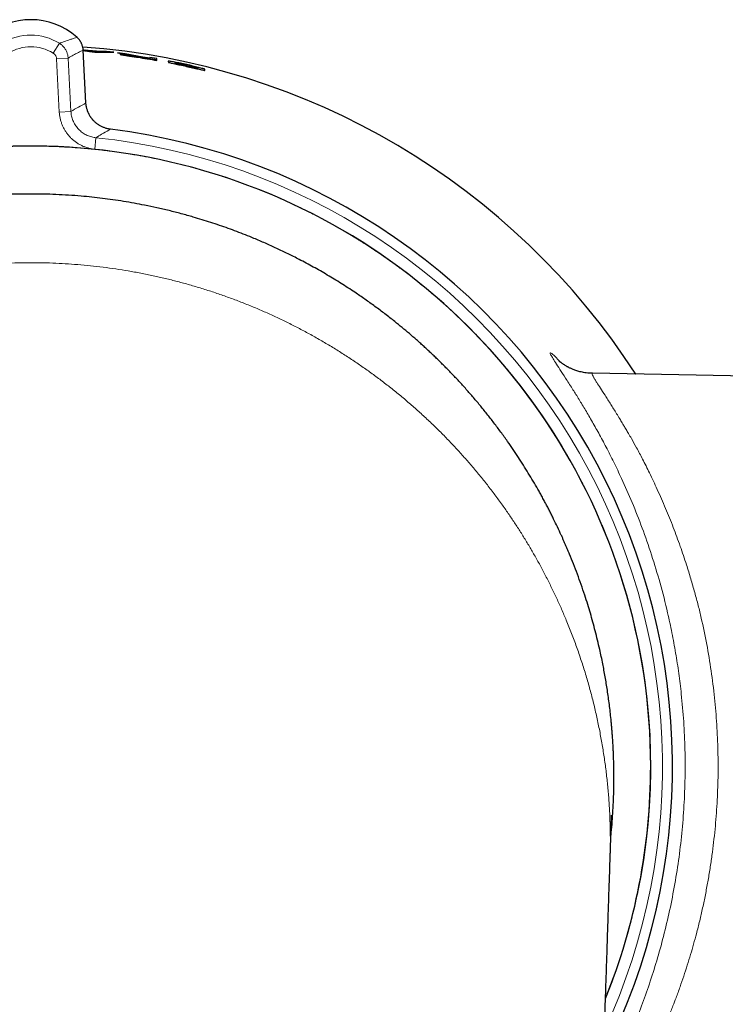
# Model space of a CAD drawing. Header units: millimetres. Extents: x 8 to 834, y 12 to 760.
# Tile 15 of 65: x 433 to 463, y 371 to 413. Entities that reach past the tile are written whole.
import ezdxf

# ---------------------------------------------------------------- set-up
doc = ezdxf.new("R2010")
doc.units = ezdxf.units.MM

msp = doc.modelspace()

# ---------------------------------------------------------------- linework, layer by layer
at = {"color": 252, "linetype": 'Continuous', "lineweight": 0}
for p, q in [((434.981, 412.331), (434.981, 412.331)), ((433.962, 411.645), (434.226, 412.07)), ((434.103, 411.407), (434.602, 411.433)), ((434.223, 409.116), (434.103, 411.407)), ((434.602, 411.433), (434.722, 409.142)), ((435.367, 409.505), (435.248, 411.775)), ((435.248, 411.775), (435.249, 411.775)), ((435.367, 409.505), (435.367, 409.505)), ((434.223, 409.116), (434.722, 409.142)), ((435.797, 408.012), (435.745, 407.514)), ((436.417, 408.378), (436.417, 408.378))]:
    msp.add_line(p, q, dxfattribs=at)
at = {"color": 7, "linetype": 'Continuous', "lineweight": 30}
for p, q in [((435.295, 411.781), (435.247, 411.788)), ((435.367, 409.505), (435.249, 411.775)), ((435.25, 411.756), (435.523, 411.71)), ((435.291, 411.731), (435.295, 411.781)), ((436.011, 411.719), (435.295, 411.781)), ((435.351, 411.719), (435.355, 411.769)), ((435.638, 411.718), (435.355, 411.769)), ((435.355, 411.769), (435.921, 411.721)), ((435.523, 411.71), (435.753, 411.69)), ((435.921, 411.721), (435.638, 411.718)), ((435.753, 411.69), (436.56, 411.682)), ((435.916, 411.671), (435.921, 411.721)), ((436.007, 411.669), (436.011, 411.719)), ((436.252, 411.717), (436.011, 411.719)), ((436.247, 411.667), (436.252, 411.717)), ((436.56, 411.682), (436.252, 411.717)), ((437.061, 411.62), (436.72, 411.663)), ((436.72, 411.663), (437.482, 411.528)), ((437.818, 411.477), (437.061, 411.62)), ((438.118, 411.428), (437.818, 411.477)), ((438.419, 411.409), (438.118, 411.461)), ((438.118, 411.461), (438.118, 411.428)), ((438.118, 411.421), (438.118, 411.392)), ((438.41, 411.36), (438.143, 411.406)), ((438.419, 411.333), (438.419, 411.409)), ((439.208, 411.242), (439.198, 411.193)), ((440.176, 410.968), (440.18, 410.984)), ((464.505, 397.757), (457.142, 397.886)), ((457.901, 376.926), (457.902, 376.956))]:
    msp.add_line(p, q, dxfattribs=at)
for centre, radius, start, end in [((433, 410.102), 2.982, 48.3707, 131.6293), ((433, 381.002), 30.988, 32.9416, 85.8736), ((433, 381.002), 27.588, 333.2092, 82.8854), ((433, 381.002), 26.65, 0, 202.0053), ((433, 381.002), 26.65, 337.9943, 0)]:
    msp.add_arc(centre, radius, start, end, dxfattribs=at)
at = {"color": 252, "linetype": 'Continuous', "lineweight": 0}
for centre, radius, start, end in [((433, 410.102), 2.982, 48.3707, 131.6293), ((433, 410.102), 2.318, 58.0703, 121.9297), ((433, 410.102), 1.819, 58.0703, 121.9297), ((433, 381.002), 30.988, 32.9418, 85.8736), ((433, 381.002), 27.154, 335.2617, 84.0886), ((433, 381.002), 27.588, 333.2071, 82.8854), ((433, 381.002), 26.654, 337.9701, 84.0886)]:
    msp.add_arc(centre, radius, start, end, dxfattribs=at)
msp.add_ellipse((460.94, 382.466), major_axis=(44.516, 2.333), ratio=0.756025, start_param=2.142593, end_param=2.160396, dxfattribs=at)
for points, knots in [([(434.226, 412.07), (434.275, 412.087), (434.407, 412.134), (434.582, 412.194), (434.785, 412.264), (434.906, 412.305), (434.981, 412.331)], [0, 0, 0, 0, 0.183944, 0.501188, 0.689362, 1, 1, 1, 1]), ([(435.248, 411.775), (435.247, 411.791), (435.244, 411.828), (435.235, 411.888), (435.22, 411.953), (435.198, 412.017), (435.17, 412.083), (435.134, 412.148), (435.09, 412.213), (435.04, 412.275), (435.001, 412.312), (434.981, 412.331)], [0, 0, 0, 0, 0.0739698, 0.1789627, 0.2839556, 0.3919954, 0.5000353, 0.6219815, 0.7450818, 0.8718912, 1, 1, 1, 1]), ([(434.226, 412.07), (434.242, 412.059), (434.274, 412.039), (434.318, 412.003), (434.361, 411.965), (434.403, 411.921), (434.443, 411.872), (434.481, 411.816), (434.515, 411.757), (434.543, 411.696), (434.566, 411.633), (434.584, 411.568), (434.596, 411.501), (434.6, 411.456), (434.602, 411.433)], [0, 0, 0, 0, 0.073734, 0.147467, 0.222734, 0.298001, 0.384499, 0.470996, 0.560005, 0.649013, 0.735505, 0.821997, 0.910998, 1, 1, 1, 1]), ([(434.103, 411.407), (434.101, 411.423), (434.098, 411.457), (434.082, 411.505), (434.059, 411.55), (434.03, 411.589), (433.998, 411.621), (433.974, 411.637), (433.962, 411.645)], [0, 0, 0, 0, 0.172976, 0.350968, 0.523945, 0.701939, 0.849437, 1, 1, 1, 1]), ([(435.248, 411.775), (435.181, 411.742), (435.073, 411.69), (434.897, 411.599), (434.749, 411.518), (434.641, 411.456), (434.602, 411.433)], [0, 0, 0, 0, 0.31065, 0.498827, 0.816067, 1, 1, 1, 1]), ([(436.417, 408.378), (436.384, 408.383), (436.318, 408.393), (436.221, 408.418), (436.124, 408.451), (436.031, 408.492), (435.943, 408.541), (435.859, 408.597), (435.779, 408.66), (435.705, 408.73), (435.638, 408.805), (435.577, 408.885), (435.523, 408.971), (435.476, 409.062), (435.437, 409.155), (435.407, 409.251), (435.384, 409.35), (435.372, 409.435), (435.368, 409.487), (435.367, 409.505)], [0, 0, 0, 0, 0.0594623, 0.1193369, 0.1805128, 0.2421388, 0.3015864, 0.3614473, 0.4226125, 0.4842286, 0.5436385, 0.6034617, 0.6645889, 0.7261668, 0.7855565, 0.8453591, 0.906464, 0.9680186, 1, 1, 1, 1]), ([(435.745, 407.514), (435.708, 407.519), (435.623, 407.529), (435.493, 407.558), (435.356, 407.6), (435.223, 407.653), (435.094, 407.717), (434.972, 407.792), (434.857, 407.877), (434.748, 407.971), (434.649, 408.074), (434.558, 408.185), (434.477, 408.303), (434.406, 408.428), (434.346, 408.558), (434.297, 408.693), (434.26, 408.832), (434.234, 408.973), (434.226, 409.068), (434.223, 409.116)], [0, 0, 0, 0, 0.046762, 0.106242, 0.165935, 0.225627, 0.285106, 0.34457, 0.404245, 0.46392, 0.523383, 0.582854, 0.642538, 0.702222, 0.761693, 0.821163, 0.880846, 0.940529, 1, 1, 1, 1]), ([(434.722, 409.142), (434.724, 409.109), (434.729, 409.042), (434.748, 408.943), (434.774, 408.845), (434.808, 408.749), (434.85, 408.658), (434.9, 408.57), (434.957, 408.486), (435.022, 408.407), (435.092, 408.335), (435.167, 408.268), (435.249, 408.208), (435.336, 408.155), (435.426, 408.11), (435.52, 408.072), (435.617, 408.043), (435.71, 408.022), (435.77, 408.015), (435.797, 408.012)], [0, 0, 0, 0, 0.058515, 0.117438, 0.177642, 0.23829, 0.296802, 0.35572, 0.415922, 0.476568, 0.535078, 0.593995, 0.654194, 0.714836, 0.773377, 0.832325, 0.892554, 0.953224, 1, 1, 1, 1]), ([(436.417, 408.378), (436.396, 408.366), (436.271, 408.293), (436.064, 408.172), (435.878, 408.061), (435.797, 408.012)], [0, 0, 0, 0, 0.099308, 0.604208, 1, 1, 1, 1]), ([(457.707, 371.014), (457.716, 371.038), (457.794, 371.226), (457.925, 371.566), (458.098, 372.036), (458.256, 372.493), (458.407, 372.954), (458.562, 373.458), (458.718, 374.007), (458.872, 374.602), (459.013, 375.2), (459.14, 375.801), (459.253, 376.405), (459.349, 376.994), (459.429, 377.567), (459.496, 378.125), (459.551, 378.683), (459.594, 379.243), (459.625, 379.804), (459.643, 380.339), (459.651, 380.849), (459.649, 381.333), (459.639, 381.817), (459.618, 382.344), (459.583, 382.914), (459.532, 383.526), (459.467, 384.137), (459.388, 384.747), (459.294, 385.354), (459.19, 385.941), (459.076, 386.509), (458.955, 387.057), (458.821, 387.602), (458.677, 388.145), (458.521, 388.684), (458.361, 389.195), (458.199, 389.679), (458.037, 390.135), (457.867, 390.589), (457.673, 391.079), (457.452, 391.606), (457.201, 392.166), (456.937, 392.721), (456.661, 393.27), (456.372, 393.812), (456.079, 394.332), (455.784, 394.83), (455.487, 395.307), (455.181, 395.777), (454.865, 396.241), (454.539, 396.698), (454.219, 397.128), (453.907, 397.531), (453.603, 397.908), (453.292, 398.279), (452.947, 398.678), (452.564, 399.101), (452.141, 399.548), (451.709, 399.984), (451.266, 400.41), (450.814, 400.826), (450.365, 401.22), (449.922, 401.592), (449.485, 401.944), (449.04, 402.286), (448.588, 402.62), (448.129, 402.943), (447.685, 403.243), (447.257, 403.519), (446.845, 403.775), (446.429, 404.022), (445.971, 404.284), (445.47, 404.557), (444.924, 404.838), (444.371, 405.107), (443.812, 405.362), (443.248, 405.605), (442.694, 405.828), (442.153, 406.033), (441.624, 406.22), (441.09, 406.396), (440.554, 406.561), (440.014, 406.714), (439.496, 406.85), (439, 406.969), (438.527, 407.074), (438.052, 407.17), (437.534, 407.265), (436.97, 407.357), (436.361, 407.441), (435.751, 407.512), (435.139, 407.568), (434.526, 407.61), (433.93, 407.638), (433.351, 407.651), (432.79, 407.653), (432.229, 407.642), (431.668, 407.62), (431.107, 407.586), (430.574, 407.543), (430.066, 407.491), (429.586, 407.433), (429.106, 407.367), (428.585, 407.285), (428.023, 407.185), (427.42, 407.063), (426.821, 406.928), (426.225, 406.778), (425.633, 406.615), (425.061, 406.444), (424.511, 406.265), (423.98, 406.081), (423.454, 405.885), (422.932, 405.679), (422.415, 405.461), (421.925, 405.243), (421.464, 405.027), (421.029, 404.813), (420.598, 404.592), (420.134, 404.342), (419.636, 404.062), (419.109, 403.747), (418.588, 403.421), (418.075, 403.083), (417.57, 402.733), (417.087, 402.382), (416.627, 402.031), (416.188, 401.682), (415.756, 401.323), (415.331, 400.955), (414.915, 400.579), (414.526, 400.211), (414.162, 399.854), (413.822, 399.509), (413.489, 399.157), (413.133, 398.768), (412.757, 398.338), (412.363, 397.867), (411.979, 397.387), (411.607, 396.898), (411.246, 396.4), (410.907, 395.91), (410.589, 395.426), (410.29, 394.951), (410.001, 394.469), (409.723, 393.982), (409.455, 393.489), (409.209, 393.013), (408.983, 392.556), (408.777, 392.117), (408.579, 391.675), (408.373, 391.19), (408.16, 390.66), (407.944, 390.085), (407.741, 389.505), (407.551, 388.921), (407.376, 388.332), (407.218, 387.756), (407.078, 387.195), (406.953, 386.648), (406.84, 386.098), (406.738, 385.545), (406.649, 384.991), (406.574, 384.461), (406.513, 383.955), (406.464, 383.473), (406.423, 382.99), (406.389, 382.464), (406.363, 381.894), (406.349, 381.279), (406.35, 380.665), (406.365, 380.051), (406.394, 379.437), (406.436, 378.842), (406.489, 378.265), (406.553, 377.708), (406.628, 377.151), (406.715, 376.597), (406.814, 376.044), (406.919, 375.519), (407.029, 375.021), (407.142, 374.55), (407.263, 374.081), (407.405, 373.573), (407.569, 373.026), (407.76, 372.442), (407.964, 371.863), (408.142, 371.388), (408.256, 371.108), (408.293, 371.017)], [0, 0, 0, 0, 0.000739, 0.005853, 0.0105, 0.015147, 0.019795, 0.024442, 0.030336, 0.036232, 0.04213, 0.048029, 0.053925, 0.059819, 0.065204, 0.070591, 0.075979, 0.081368, 0.086755, 0.09214, 0.096787, 0.101435, 0.106083, 0.11073, 0.116623, 0.12252, 0.128418, 0.134316, 0.140213, 0.146106, 0.151491, 0.156879, 0.162267, 0.167656, 0.173043, 0.178428, 0.183075, 0.187723, 0.19237, 0.197017, 0.202911, 0.208807, 0.214705, 0.220604, 0.2265, 0.232394, 0.237779, 0.243166, 0.248555, 0.253943, 0.259331, 0.264715, 0.269362, 0.27401, 0.278658, 0.283305, 0.289198, 0.295095, 0.300993, 0.306891, 0.312788, 0.318681, 0.324066, 0.329454, 0.334842, 0.340231, 0.345618, 0.351003, 0.35565, 0.360298, 0.364945, 0.369592, 0.375486, 0.381382, 0.387281, 0.393179, 0.399075, 0.404969, 0.410354, 0.415741, 0.42113, 0.426518, 0.431906, 0.437291, 0.441938, 0.446585, 0.451233, 0.45588, 0.461773, 0.46767, 0.473568, 0.479466, 0.485363, 0.491257, 0.496641, 0.502029, 0.507417, 0.512806, 0.518193, 0.523578, 0.528225, 0.532873, 0.537521, 0.542167, 0.548061, 0.553958, 0.559856, 0.565754, 0.571651, 0.577544, 0.582929, 0.588316, 0.593705, 0.599093, 0.604481, 0.609866, 0.614513, 0.61916, 0.623808, 0.628455, 0.634349, 0.640245, 0.646143, 0.652042, 0.657938, 0.663832, 0.669217, 0.674604, 0.679993, 0.685381, 0.690768, 0.696153, 0.7008, 0.705448, 0.710096, 0.714743, 0.720636, 0.726533, 0.732431, 0.738329, 0.744226, 0.750119, 0.755504, 0.760892, 0.76628, 0.771669, 0.777056, 0.782441, 0.787088, 0.791736, 0.796383, 0.80103, 0.806924, 0.81282, 0.818719, 0.824617, 0.830513, 0.836407, 0.841792, 0.847179, 0.852568, 0.857956, 0.863344, 0.868728, 0.873375, 0.878023, 0.882671, 0.887318, 0.893211, 0.899108, 0.905006, 0.910904, 0.916801, 0.922694, 0.928079, 0.933467, 0.938855, 0.944244, 0.949631, 0.955016, 0.959663, 0.964311, 0.968958, 0.973605, 0.979499, 0.985395, 0.991294, 0.997192, 1, 1, 1, 1]), ([(433, 402.639), (432.817, 402.638), (432.452, 402.636), (431.904, 402.617), (431.357, 402.587), (430.81, 402.545), (430.268, 402.491), (429.73, 402.426), (429.197, 402.35), (428.666, 402.262), (428.134, 402.162), (427.6, 402.05), (427.067, 401.925), (426.536, 401.789), (426.008, 401.641), (425.487, 401.483), (424.972, 401.314), (424.464, 401.136), (423.961, 400.946), (423.458, 400.744), (422.957, 400.531), (422.458, 400.304), (421.964, 400.067), (421.475, 399.82), (420.995, 399.563), (420.523, 399.297), (420.06, 399.023), (419.603, 398.739), (419.15, 398.443), (418.7, 398.136), (418.255, 397.816), (417.817, 397.488), (417.386, 397.149), (416.965, 396.804), (416.555, 396.451), (416.154, 396.092), (415.761, 395.725), (415.383, 395.355), (415.019, 394.983), (414.669, 394.611), (414.326, 394.232), (413.992, 393.845), (413.665, 393.452), (413.353, 393.06), (413.054, 392.67), (412.769, 392.282), (412.491, 391.888), (412.221, 391.489), (411.949, 391.069), (411.675, 390.628), (411.402, 390.164), (411.138, 389.696), (410.885, 389.221), (410.643, 388.742), (410.41, 388.257), (410.188, 387.767), (409.967, 387.249), (409.749, 386.703), (409.535, 386.128), (409.336, 385.549), (409.151, 384.964), (408.981, 384.379), (408.827, 383.793), (408.688, 383.207), (408.563, 382.618), (408.451, 382.022), (408.354, 381.42), (408.271, 380.811), (408.202, 380.201), (408.149, 379.589), (408.112, 378.975), (408.089, 378.361), (408.082, 377.748), (408.085, 377.279), (408.096, 377.016), (408.098, 376.956)], [0, 0, 0, 0, 0.011839, 0.023682, 0.035533, 0.047396, 0.059275, 0.07096, 0.082669, 0.094403, 0.106167, 0.118179, 0.130229, 0.14232, 0.154455, 0.166638, 0.178652, 0.190718, 0.202838, 0.215014, 0.227473, 0.239995, 0.252582, 0.265238, 0.277962, 0.290528, 0.303164, 0.315871, 0.328651, 0.341738, 0.354903, 0.368145, 0.381465, 0.394863, 0.408099, 0.42141, 0.434797, 0.44826, 0.461124, 0.474056, 0.487055, 0.50012, 0.513251, 0.526447, 0.538947, 0.551503, 0.564114, 0.57678, 0.589498, 0.603755, 0.618074, 0.632455, 0.646894, 0.661392, 0.675944, 0.69055, 0.705208, 0.721982, 0.738817, 0.755708, 0.772653, 0.789646, 0.806381, 0.823155, 0.839966, 0.85681, 0.874027, 0.891269, 0.908533, 0.925815, 0.943109, 0.960412, 0.977719, 0.994988, 1, 1, 1, 1]), ([(457.902, 376.956), (457.904, 377.015), (457.915, 377.279), (457.918, 377.747), (457.911, 378.36), (457.889, 378.973), (457.851, 379.585), (457.798, 380.195), (457.731, 380.801), (457.649, 381.401), (457.553, 381.996), (457.444, 382.588), (457.318, 383.181), (457.178, 383.775), (457.022, 384.369), (456.851, 384.959), (456.665, 385.545), (456.466, 386.126), (456.252, 386.702), (456.036, 387.241), (455.822, 387.742), (455.612, 388.208), (455.393, 388.67), (455.164, 389.126), (454.925, 389.578), (454.682, 390.017), (454.436, 390.442), (454.186, 390.854), (453.928, 391.261), (453.662, 391.663), (453.379, 392.075), (453.075, 392.496), (452.752, 392.926), (452.419, 393.349), (452.077, 393.764), (451.727, 394.172), (451.367, 394.572), (451, 394.964), (450.621, 395.351), (450.232, 395.731), (449.832, 396.105), (449.423, 396.471), (449.007, 396.827), (448.586, 397.172), (448.16, 397.506), (447.729, 397.828), (447.292, 398.141), (446.845, 398.447), (446.389, 398.744), (445.923, 399.033), (445.451, 399.312), (444.974, 399.58), (444.493, 399.836), (444.01, 400.08), (443.524, 400.313), (443.034, 400.534), (442.536, 400.747), (442.03, 400.95), (441.517, 401.142), (441, 401.324), (440.479, 401.494), (439.958, 401.651), (439.436, 401.797), (438.914, 401.93), (438.39, 402.052), (437.86, 402.163), (437.324, 402.264), (436.784, 402.353), (436.241, 402.43), (435.697, 402.495), (435.154, 402.548), (434.614, 402.589), (434.076, 402.618), (433.538, 402.636), (433.179, 402.638), (433, 402.639)], [0, 0, 0, 0, 0.004975, 0.022282, 0.039552, 0.056817, 0.074073, 0.091317, 0.108544, 0.125442, 0.142316, 0.159161, 0.175974, 0.193092, 0.210169, 0.2272, 0.244182, 0.261111, 0.277982, 0.294793, 0.308723, 0.322607, 0.336443, 0.350229, 0.363964, 0.377645, 0.390495, 0.403294, 0.416043, 0.428738, 0.44138, 0.455425, 0.469401, 0.483306, 0.497139, 0.510901, 0.524588, 0.538202, 0.55174, 0.565447, 0.579076, 0.592626, 0.606097, 0.61949, 0.632567, 0.645569, 0.658497, 0.67135, 0.684361, 0.697297, 0.71016, 0.72295, 0.735669, 0.748094, 0.760454, 0.772751, 0.784986, 0.797383, 0.809722, 0.822005, 0.834234, 0.846414, 0.858329, 0.870203, 0.882036, 0.893833, 0.905811, 0.917758, 0.929678, 0.941575, 0.953452, 0.965102, 0.976741, 0.988372, 1, 1, 1, 1]), ([(458.396, 393.365), (458.285, 393.601), (458.065, 394.069), (457.735, 394.715), (457.414, 395.314), (457.104, 395.864), (456.809, 396.367), (456.53, 396.825), (456.251, 397.271), (455.981, 397.691), (455.739, 398.062), (455.549, 398.355), (455.415, 398.572), (455.338, 398.712), (455.321, 398.778), (455.364, 398.768), (455.472, 398.676), (455.61, 398.539), (455.722, 398.414), (455.762, 398.37)], [0, 0, 0, 0, 0.056342, 0.111876, 0.166743, 0.221087, 0.275059, 0.32881, 0.382496, 0.449335, 0.514782, 0.579199, 0.642967, 0.706481, 0.770142, 0.834021, 0.898748, 0.964749, 1, 1, 1, 1]), ([(457.142, 397.878), (457.136, 397.88), (457.12, 397.886), (457.127, 397.856), (457.148, 397.805), (457.19, 397.725), (457.25, 397.622), (457.343, 397.472), (457.483, 397.255), (457.686, 396.943), (457.885, 396.631), (458.057, 396.356), (458.184, 396.149), (458.306, 395.948), (458.411, 395.773), (458.502, 395.624), (458.594, 395.469), (458.702, 395.287), (458.853, 395.026), (459.054, 394.665), (459.313, 394.174), (459.61, 393.585), (459.821, 393.134), (459.932, 392.897)], [0, 0, 0, 0, 0.029128, 0.07654, 0.124204, 0.172161, 0.220453, 0.267855, 0.340341, 0.417357, 0.498994, 0.534683, 0.571206, 0.608567, 0.634926, 0.654829, 0.678092, 0.704716, 0.734699, 0.788599, 0.850787, 0.921256, 1, 1, 1, 1]), ([(457.573, 366.991), (457.592, 367.024), (457.763, 367.334), (458.07, 367.946), (458.48, 368.809), (458.853, 369.666), (459.212, 370.566), (459.554, 371.512), (459.875, 372.504), (460.172, 373.552), (460.438, 374.647), (460.668, 375.784), (460.854, 376.939), (460.995, 378.112), (461.088, 379.301), (461.134, 380.503), (461.13, 381.711), (461.075, 382.915), (460.981, 384.008), (460.861, 384.991), (460.726, 385.868), (460.566, 386.736), (460.349, 387.744), (460.061, 388.872), (459.691, 390.092), (459.286, 391.249), (458.852, 392.351), (458.549, 393.025), (458.396, 393.365)], [0, 0, 0, 0, 0.005893, 0.054731, 0.094514, 0.133874, 0.172942, 0.211853, 0.250744, 0.289751, 0.330146, 0.369938, 0.409297, 0.448401, 0.487431, 0.526567, 0.565967, 0.605203, 0.644463, 0.67404, 0.703814, 0.733863, 0.764259, 0.811027, 0.857741, 0.904647, 0.951988, 1, 1, 1, 1]), ([(459.932, 392.897), (460.053, 392.627), (460.287, 392.103), (460.616, 391.28), (460.915, 390.47), (461.133, 389.825), (461.282, 389.354), (461.373, 389.054), (461.46, 388.759), (461.542, 388.47), (461.62, 388.186), (461.692, 387.908), (461.76, 387.636), (461.89, 387.086), (462.065, 386.247), (462.255, 385.101), (462.399, 383.949), (462.496, 382.798), (462.547, 381.654), (462.552, 380.524), (462.509, 379.401), (462.422, 378.28), (462.312, 377.345), (462.202, 376.596), (462.107, 376.031), (462.002, 375.468), (461.885, 374.906), (461.756, 374.348), (461.626, 373.829), (461.494, 373.346), (461.363, 372.894), (461.222, 372.435), (461.071, 371.972), (460.909, 371.505), (460.754, 371.08), (460.591, 370.654), (460.412, 370.207), (460.19, 369.682), (459.933, 369.104), (459.684, 368.579), (459.463, 368.134), (459.286, 367.788), (459.124, 367.483), (458.978, 367.215), (458.848, 366.982), (458.733, 366.781), (458.615, 366.576), (458.486, 366.356), (458.345, 366.119), (458.208, 365.893), (458.08, 365.687), (457.963, 365.499), (457.854, 365.328), (457.701, 365.089), (457.577, 364.894), (457.508, 364.786), (457.5, 364.772)], [0, 0, 0, 0, 0.03263, 0.063412, 0.09235, 0.11945, 0.129597, 0.139461, 0.149044, 0.158345, 0.167366, 0.176107, 0.184569, 0.192752, 0.226941, 0.260491, 0.293445, 0.325852, 0.357762, 0.389228, 0.4201, 0.451603, 0.483785, 0.500148, 0.516698, 0.533439, 0.550377, 0.567517, 0.584864, 0.599045, 0.613716, 0.62888, 0.644538, 0.660692, 0.677343, 0.689776, 0.70706, 0.727279, 0.750433, 0.776525, 0.793698, 0.80957, 0.824141, 0.83741, 0.849377, 0.860042, 0.869404, 0.882933, 0.897528, 0.911644, 0.925281, 0.93844, 0.951124, 0.963334, 0.995434, 1, 1, 1, 1])]:
    msp.add_open_spline(points, degree=3, knots=knots, dxfattribs=at)
at = {"color": 7, "linetype": 'Continuous', "lineweight": 30}
for points, knots in [([(435.248, 411.775), (435.247, 411.79), (435.245, 411.824), (435.238, 411.874), (435.227, 411.926), (435.212, 411.978), (435.194, 412.028), (435.173, 412.077), (435.148, 412.124), (435.121, 412.169), (435.091, 412.212), (435.058, 412.254), (435.022, 412.293), (434.996, 412.318), (434.982, 412.33), (434.981, 412.331)], [0, 0, 0, 0, 0.073129, 0.157213, 0.241404, 0.325669, 0.409978, 0.494203, 0.577515, 0.660724, 0.744108, 0.827677, 0.91143, 0.995356, 1, 1, 1, 1]), ([(437.482, 411.528), (437.449, 411.533), (437.381, 411.542), (437.288, 411.554), (437.201, 411.565), (437.098, 411.577), (436.985, 411.588), (436.891, 411.596), (436.842, 411.597), (436.834, 411.594), (436.853, 411.587), (436.89, 411.579), (436.941, 411.57), (437.035, 411.554), (437.17, 411.533), (437.291, 411.515), (437.388, 411.5), (437.487, 411.485), (437.693, 411.454), (438.006, 411.405), (438.281, 411.357), (438.419, 411.333)], [0, 0, 0, 0, 0.031063, 0.062737, 0.093192, 0.125533, 0.188248, 0.250581, 0.313177, 0.3759, 0.441671, 0.472068, 0.501229, 0.563499, 0.626453, 0.657728, 0.688957, 0.720404, 0.751468, 0.875717, 1, 1, 1, 1]), ([(437.139, 411.555), (437.139, 411.556), (437.141, 411.557), (437.158, 411.557), (437.202, 411.554), (437.283, 411.546), (437.363, 411.536), (437.431, 411.528), (437.498, 411.519), (437.561, 411.51), (437.613, 411.502), (437.665, 411.494), (437.718, 411.486), (437.753, 411.481), (437.771, 411.478), (437.773, 411.478), (437.78, 411.476), (437.81, 411.472), (437.873, 411.462), (437.982, 411.444), (438.068, 411.43), (438.118, 411.421)], [0, 0, 0, 0, 0.063343, 0.123774, 0.247838, 0.371748, 0.433995, 0.495953, 0.558752, 0.596878, 0.634363, 0.672188, 0.710012, 0.747836, 0.747986, 0.749157, 0.752403, 0.764671, 0.81231, 0.890753, 1, 1, 1, 1]), ([(438.118, 411.392), (438.006, 411.41), (437.839, 411.438), (437.642, 411.468), (437.529, 411.486), (437.422, 411.502), (437.307, 411.521), (437.205, 411.538), (437.147, 411.55), (437.142, 411.553), (437.139, 411.555)], [0, 0, 0, 0, 0.2468481, 0.3702506, 0.4328945, 0.4957203, 0.6215662, 0.7477391, 0.8737534, 1, 1, 1, 1]), ([(438.907, 411.303), (438.91, 411.304), (438.915, 411.305), (438.961, 411.299), (439.036, 411.287), (439.166, 411.264), (439.364, 411.225), (439.63, 411.17), (439.9, 411.109), (440.151, 411.047), (440.332, 411), (440.427, 410.973), (440.464, 410.962), (440.477, 410.955), (440.477, 410.947), (440.483, 410.931), (440.481, 410.917), (440.481, 410.909), (440.481, 410.906), (440.481, 410.906), (440.48, 410.906), (440.48, 410.906), (440.479, 410.905), (440.467, 410.906), (440.42, 410.915), (440.344, 410.931), (440.215, 410.96), (440.017, 411.004), (439.753, 411.064), (439.485, 411.123), (439.234, 411.178), (439.058, 411.217), (438.964, 411.239), (438.928, 411.248), (438.916, 411.253), (438.916, 411.257), (438.902, 411.277), (438.905, 411.292), (438.907, 411.303)], [0, 0, 0, 0, 0.015782, 0.030954, 0.046383, 0.062898, 0.093799, 0.125601, 0.157171, 0.188178, 0.221503, 0.236328, 0.250809, 0.254401, 0.285922, 0.376467, 0.469926, 0.493693, 0.499836, 0.501472, 0.501932, 0.502072, 0.502152, 0.517927, 0.532996, 0.548197, 0.564348, 0.594468, 0.626327, 0.658191, 0.688204, 0.720611, 0.735417, 0.750153, 0.752224, 0.769244, 0.817237, 1, 1, 1, 1]), ([(439.208, 411.242), (439.208, 411.229), (439.208, 411.216), (439.208, 411.201), (439.208, 411.199), (439.211, 411.196), (439.222, 411.191), (439.263, 411.181), (439.331, 411.165), (439.416, 411.146), (439.539, 411.118), (439.678, 411.087), (439.82, 411.056), (439.929, 411.032), (440.027, 411.01), (440.103, 410.994), (440.147, 410.985), (440.166, 410.982), (440.172, 410.981), (440.175, 410.981), (440.176, 410.98), (440.177, 410.981), (440.177, 410.981), (440.178, 410.983), (440.179, 410.986), (440.179, 410.99), (440.18, 410.996), (440.18, 411.003), (440.18, 411.01), (440.181, 411.017), (440.18, 411.023), (440.176, 411.027), (440.171, 411.03), (440.165, 411.032), (440.162, 411.033), (440.149, 411.037), (440.114, 411.047), (440.043, 411.065), (439.948, 411.089), (439.81, 411.122), (439.661, 411.156), (439.539, 411.182), (439.474, 411.195), (439.407, 411.208), (439.331, 411.223), (439.259, 411.236), (439.215, 411.243), (439.211, 411.242), (439.208, 411.242)], [0, 0, 0, 0, 0.243537, 0.258782, 0.276713, 0.293894, 0.304365, 0.31938, 0.335086, 0.351066, 0.36604, 0.396432, 0.413161, 0.431758, 0.448407, 0.463319, 0.477502, 0.485577, 0.489226, 0.490857, 0.49215, 0.492636, 0.496948, 0.509361, 0.52939, 0.557035, 0.592296, 0.635172, 0.685665, 0.743774, 0.767948, 0.786469, 0.799359, 0.802417, 0.804863, 0.806711, 0.821134, 0.836089, 0.852527, 0.871174, 0.903968, 0.919549, 0.927421, 0.935452, 0.953033, 0.968813, 0.984016, 1, 1, 1, 1]), ([(436.417, 408.378), (436.412, 408.379), (436.385, 408.382), (436.336, 408.39), (436.273, 408.404), (436.21, 408.422), (436.149, 408.443), (436.089, 408.467), (436.03, 408.494), (435.973, 408.525), (435.917, 408.559), (435.863, 408.596), (435.811, 408.635), (435.761, 408.678), (435.714, 408.722), (435.67, 408.769), (435.628, 408.819), (435.589, 408.87), (435.553, 408.924), (435.519, 408.98), (435.489, 409.038), (435.462, 409.097), (435.438, 409.158), (435.417, 409.219), (435.4, 409.282), (435.386, 409.345), (435.376, 409.409), (435.37, 409.463), (435.368, 409.495), (435.368, 409.505)], [0, 0, 0, 0, 0.009747, 0.048808, 0.087864, 0.126536, 0.16492, 0.203553, 0.242442, 0.281515, 0.320694, 0.359898, 0.399028, 0.438005, 0.476768, 0.515311, 0.553826, 0.592493, 0.631333, 0.670298, 0.709331, 0.748374, 0.787342, 0.826177, 0.864821, 0.903397, 0.942323, 0.981514, 1, 1, 1, 1]), ([(433, 405.592), (432.847, 405.592), (432.542, 405.59), (432.084, 405.577), (431.625, 405.556), (431.167, 405.527), (430.71, 405.489), (430.225, 405.44), (429.714, 405.378), (429.178, 405.301), (428.642, 405.213), (428.137, 405.118), (427.663, 405.019), (427.218, 404.918), (426.774, 404.808), (426.332, 404.69), (425.891, 404.564), (425.425, 404.422), (424.935, 404.261), (424.422, 404.081), (423.912, 403.889), (423.455, 403.705), (423.049, 403.533), (422.693, 403.376), (422.339, 403.213), (421.987, 403.044), (421.636, 402.869), (421.287, 402.688), (420.897, 402.478), (420.466, 402.235), (419.996, 401.957), (419.531, 401.668), (419.131, 401.407), (418.794, 401.179), (418.517, 400.985), (418.242, 400.788), (417.969, 400.586), (417.697, 400.379), (417.427, 400.168), (417.159, 399.953), (416.87, 399.714), (416.561, 399.45), (416.234, 399.161), (415.909, 398.864), (415.589, 398.56), (415.329, 398.305), (415.128, 398.101), (414.982, 397.952), (414.837, 397.801), (414.693, 397.648), (414.549, 397.493), (414.406, 397.336), (414.264, 397.178), (414.071, 396.959), (413.829, 396.677), (413.541, 396.328), (413.267, 395.985), (413.007, 395.647), (412.762, 395.316), (412.52, 394.98), (412.284, 394.64), (412.057, 394.301), (411.825, 393.941), (411.585, 393.555), (411.336, 393.137), (411.094, 392.712), (410.862, 392.285), (410.641, 391.86), (410.431, 391.436), (410.227, 391.005), (410.03, 390.564), (409.886, 390.225), (409.79, 389.993), (409.74, 389.869), (409.69, 389.744), (409.641, 389.619), (409.592, 389.493), (409.544, 389.366), (409.468, 389.162), (409.365, 388.879), (409.272, 388.608), (409.211, 388.426), (409.18, 388.333), (409.15, 388.241), (409.12, 388.147), (409.091, 388.054), (409.061, 387.96), (409.032, 387.866), (408.986, 387.714), (408.923, 387.5), (408.84, 387.21), (408.757, 386.902), (408.673, 386.575), (408.593, 386.24), (408.532, 385.975), (408.49, 385.78), (408.464, 385.657), (408.439, 385.534), (408.415, 385.417), (408.386, 385.269), (408.352, 385.09), (408.306, 384.84), (408.257, 384.549), (408.205, 384.217), (408.157, 383.875), (408.112, 383.525), (408.083, 383.274), (408.068, 383.123), (408.063, 383.076), (408.058, 383.028), (408.053, 382.984), (408.05, 382.944), (408.041, 382.852), (408.027, 382.704), (408.009, 382.483), (407.991, 382.243), (407.974, 381.981), (407.96, 381.709), (407.948, 381.427), (407.939, 381.134), (407.933, 380.831), (407.932, 380.603), (407.932, 380.453), (407.932, 380.385), (407.933, 380.318), (407.934, 380.25), (407.934, 380.182), (407.935, 380.114), (407.937, 380.047), (407.94, 379.859), (407.947, 379.631), (407.959, 379.357), (407.969, 379.156), (407.981, 378.951), (407.995, 378.744), (408.01, 378.539), (408.023, 378.387), (408.031, 378.29), (408.035, 378.247), (408.039, 378.204), (408.043, 378.162), (408.047, 378.121), (408.051, 378.077), (408.057, 378.019), (408.062, 377.975), (408.065, 377.947)], [0, 0, 0, 0, 0.009352, 0.018712, 0.028082, 0.037463, 0.046859, 0.056272, 0.067389, 0.078536, 0.089716, 0.100933, 0.110365, 0.119839, 0.129356, 0.138919, 0.14853, 0.15819, 0.169641, 0.181167, 0.19277, 0.204454, 0.212781, 0.221161, 0.229596, 0.238085, 0.24663, 0.255232, 0.263893, 0.275896, 0.288013, 0.300246, 0.312596, 0.320185, 0.327831, 0.335532, 0.343291, 0.351107, 0.358981, 0.366913, 0.374903, 0.385033, 0.395256, 0.405575, 0.415989, 0.426499, 0.431448, 0.436425, 0.441431, 0.446464, 0.451527, 0.456617, 0.461737, 0.466884, 0.477763, 0.488769, 0.499901, 0.509948, 0.520098, 0.53035, 0.540705, 0.550863, 0.560786, 0.572854, 0.585096, 0.597514, 0.610002, 0.622057, 0.634094, 0.646329, 0.658759, 0.671388, 0.674819, 0.678271, 0.681743, 0.685235, 0.688747, 0.69228, 0.695832, 0.705707, 0.715734, 0.718265, 0.720805, 0.723355, 0.725914, 0.728484, 0.731062, 0.73365, 0.736171, 0.743604, 0.751161, 0.759901, 0.768802, 0.777864, 0.787088, 0.790374, 0.793679, 0.797005, 0.800344, 0.803215, 0.808945, 0.814794, 0.823465, 0.832386, 0.841557, 0.850979, 0.860509, 0.861775, 0.863046, 0.86432, 0.865599, 0.866586, 0.867566, 0.872936, 0.878509, 0.885225, 0.892215, 0.899479, 0.907016, 0.914827, 0.922911, 0.93127, 0.933077, 0.934885, 0.936692, 0.9385, 0.940307, 0.942115, 0.943922, 0.94573, 0.957092, 0.962165, 0.967663, 0.97323, 0.978561, 0.984251, 0.989645, 0.990815, 0.99197, 0.99311, 0.994236, 0.995346, 0.996442, 0.997733, 1, 1, 1, 1]), ([(457.935, 377.941), (457.939, 377.977), (457.946, 378.046), (457.967, 378.271), (457.997, 378.619), (458.029, 379.092), (458.051, 379.568), (458.065, 380.044), (458.068, 380.38), (458.068, 380.574), (458.068, 380.628), (458.067, 380.68), (458.067, 380.733), (458.066, 380.785), (458.066, 380.837), (458.064, 380.963), (458.06, 381.151), (458.053, 381.398), (458.044, 381.619), (458.034, 381.823), (458.024, 382.012), (458.012, 382.194), (457.999, 382.376), (457.985, 382.556), (457.971, 382.728), (457.96, 382.847), (457.953, 382.916), (457.95, 382.944), (457.947, 382.975), (457.935, 383.104), (457.911, 383.329), (457.873, 383.645), (457.832, 383.955), (457.788, 384.259), (457.742, 384.555), (457.693, 384.843), (457.642, 385.123), (457.587, 385.411), (457.526, 385.708), (457.452, 386.049), (457.366, 386.416), (457.267, 386.809), (457.165, 387.193), (457.057, 387.572), (456.941, 387.955), (456.81, 388.367), (456.662, 388.802), (456.501, 389.249), (456.334, 389.686), (456.2, 390.018), (456.105, 390.247), (456.049, 390.378), (455.993, 390.508), (455.936, 390.637), (455.879, 390.766), (455.822, 390.893), (455.73, 391.093), (455.603, 391.364), (455.464, 391.649), (455.35, 391.874), (455.264, 392.043), (455.176, 392.212), (455.085, 392.382), (454.992, 392.554), (454.896, 392.727), (454.765, 392.96), (454.597, 393.251), (454.389, 393.598), (454.177, 393.938), (453.96, 394.275), (453.734, 394.614), (453.484, 394.976), (453.209, 395.357), (452.913, 395.752), (452.612, 396.139), (452.305, 396.516), (451.995, 396.883), (451.683, 397.239), (451.368, 397.584), (451.05, 397.92), (450.788, 398.188), (450.585, 398.389), (450.444, 398.527), (450.302, 398.663), (450.159, 398.798), (450.016, 398.932), (449.871, 399.064), (449.726, 399.195), (449.528, 399.372), (449.274, 399.592), (448.963, 399.853), (448.615, 400.136), (448.227, 400.439), (447.799, 400.759), (447.366, 401.069), (446.978, 401.335), (446.635, 401.56), (446.341, 401.748), (446.045, 401.931), (445.747, 402.11), (445.447, 402.284), (445.145, 402.454), (444.842, 402.619), (444.481, 402.81), (444.058, 403.023), (443.573, 403.255), (443.086, 403.476), (442.636, 403.668), (442.226, 403.834), (441.856, 403.977), (441.484, 404.114), (441.111, 404.245), (440.736, 404.37), (440.36, 404.488), (439.936, 404.615), (439.464, 404.747), (438.941, 404.88), (438.417, 405.002), (437.916, 405.107), (437.438, 405.198), (436.985, 405.275), (436.53, 405.344), (436.074, 405.405), (435.617, 405.457), (435.132, 405.503), (434.62, 405.542), (434.08, 405.571), (433.54, 405.589), (433.18, 405.591), (433, 405.592)], [0, 0, 0, 0, 0.002846, 0.0055453, 0.018053, 0.0307494, 0.0434554, 0.0561628, 0.0688672, 0.0702967, 0.0717163, 0.0731262, 0.0745262, 0.0759164, 0.0772968, 0.0786674, 0.0860301, 0.0923531, 0.0984397, 0.1036743, 0.1087204, 0.1135782, 0.1182476, 0.1232537, 0.1280237, 0.132026, 0.1327907, 0.1335484, 0.1342989, 0.1352987, 0.1439157, 0.1523386, 0.1606864, 0.1688347, 0.1767835, 0.1845329, 0.192083, 0.1994339, 0.2078203, 0.2161434, 0.2270402, 0.2377079, 0.2481465, 0.2583563, 0.268752, 0.279653, 0.292278, 0.3046624, 0.3168065, 0.3287107, 0.3323964, 0.3360654, 0.3397178, 0.3433535, 0.3469726, 0.350575, 0.3541609, 0.3639362, 0.3735862, 0.3784614, 0.383304, 0.388114, 0.3929581, 0.3979996, 0.4030129, 0.4079981, 0.4182935, 0.428467, 0.4385189, 0.4484496, 0.4585637, 0.4689255, 0.4812237, 0.4933744, 0.5053781, 0.5172355, 0.5289474, 0.5403092, 0.5515319, 0.5626164, 0.5735634, 0.5782568, 0.582931, 0.587586, 0.5922219, 0.5968388, 0.6014368, 0.6060158, 0.610576, 0.6200699, 0.6294821, 0.6388132, 0.6511843, 0.6634128, 0.6755006, 0.6874493, 0.6953216, 0.7031458, 0.7109226, 0.7186524, 0.7263358, 0.7339735, 0.7415659, 0.7491138, 0.7608859, 0.772552, 0.7841144, 0.7955758, 0.8040804, 0.8125419, 0.8209615, 0.8293403, 0.8376794, 0.8459801, 0.8542436, 0.8655471, 0.8767858, 0.8879629, 0.8990816, 0.9086006, 0.9180926, 0.9275598, 0.9370043, 0.9464285, 0.9558345, 0.9668998, 0.9779467, 0.9889789, 1, 1, 1, 1]), ([(457.133, 397.886), (457.09, 397.887), (457.005, 397.89), (456.882, 397.903), (456.767, 397.92), (456.66, 397.942), (456.562, 397.966), (456.474, 397.993), (456.394, 398.019), (456.321, 398.047), (456.255, 398.075), (456.198, 398.1), (456.15, 398.123), (456.115, 398.141), (456.09, 398.154), (456.07, 398.165), (456.048, 398.177), (456.017, 398.195), (455.978, 398.218), (455.936, 398.244), (455.898, 398.27), (455.865, 398.292), (455.836, 398.313), (455.815, 398.329), (455.8, 398.34), (455.787, 398.35), (455.776, 398.359), (455.768, 398.366), (455.76, 398.372), (455.752, 398.378), (455.743, 398.386), (455.733, 398.395), (455.724, 398.403), (455.718, 398.408), (455.714, 398.411), (455.71, 398.414), (455.708, 398.417), (455.705, 398.419), (455.704, 398.42), (455.704, 398.42), (455.704, 398.42)], [0, 0, 0, 0, 0.048358, 0.094368, 0.137906, 0.178877, 0.217212, 0.25287, 0.285836, 0.31612, 0.346903, 0.373997, 0.396679, 0.41494, 0.426199, 0.436012, 0.44877, 0.464883, 0.494703, 0.525238, 0.555589, 0.585845, 0.614651, 0.641, 0.661595, 0.680139, 0.696622, 0.711044, 0.725139, 0.742915, 0.76455, 0.797102, 0.827982, 0.852302, 0.874808, 0.896935, 0.918992, 0.942277, 0.976551, 1, 1, 1, 1]), ([(457.904, 376.956), (457.906, 377.013), (457.909, 377.125), (457.914, 377.289), (457.919, 377.448), (457.924, 377.601), (457.929, 377.749), (457.933, 377.889), (457.937, 378.015), (457.941, 378.124), (457.944, 378.217), (457.946, 378.298), (457.948, 378.36), (457.95, 378.406), (457.951, 378.44), (457.952, 378.473), (457.953, 378.506), (457.954, 378.54), (457.955, 378.578), (457.957, 378.616), (457.958, 378.651), (457.959, 378.679), (457.96, 378.703), (457.96, 378.723), (457.961, 378.743), (457.962, 378.761), (457.962, 378.777), (457.963, 378.791), (457.963, 378.802), (457.964, 378.811), (457.964, 378.823), (457.965, 378.837), (457.965, 378.85), (457.966, 378.86), (457.966, 378.869), (457.966, 378.877), (457.967, 378.882), (457.967, 378.885), (457.967, 378.887), (457.967, 378.886), (457.967, 378.888), (457.967, 378.888), (457.967, 378.888)], [0, 0, 0, 0, 0.070666, 0.138942, 0.204825, 0.268313, 0.329405, 0.388097, 0.442853, 0.485957, 0.5246, 0.558783, 0.588571, 0.60377, 0.618791, 0.633918, 0.649191, 0.664894, 0.68275, 0.705899, 0.724434, 0.741409, 0.754258, 0.766841, 0.781294, 0.793849, 0.80645, 0.818101, 0.827347, 0.835098, 0.845961, 0.864358, 0.878199, 0.891099, 0.907643, 0.926965, 0.94062, 0.951382, 0.96199, 0.97316, 0.98518, 1, 1, 1, 1]), ([(451.077, 171.074), (451.078, 171.115), (451.088, 171.414), (451.107, 171.969), (451.132, 172.73), (451.157, 173.475), (451.181, 174.204), (451.205, 174.923), (451.229, 175.674), (451.255, 176.457), (451.282, 177.27), (451.309, 178.067), (451.335, 178.849), (451.36, 179.615), (451.385, 180.366), (451.409, 181.101), (451.433, 181.821), (451.457, 182.525), (451.479, 183.214), (451.502, 183.887), (451.523, 184.532), (451.544, 185.151), (451.563, 185.743), (451.582, 186.321), (451.601, 186.886), (451.62, 187.448), (451.638, 188.005), (451.657, 188.559), (451.674, 189.097), (451.692, 189.62), (451.709, 190.127), (451.725, 190.61), (451.74, 191.069), (451.754, 191.504), (451.768, 191.926), (451.782, 192.334), (451.795, 192.728), (451.807, 193.109), (451.82, 193.476), (451.831, 193.829), (451.843, 194.168), (451.853, 194.471), (451.862, 194.741), (451.87, 194.982), (451.877, 195.221), (451.885, 195.461), (451.899, 195.884), (451.92, 196.494), (451.946, 197.295), (451.973, 198.109), (452.001, 198.936), (452.029, 199.778), (452.057, 200.632), (452.086, 201.5), (452.114, 202.351), (452.141, 203.184), (452.168, 203.998), (452.196, 204.823), (452.223, 205.654), (452.251, 206.483), (452.278, 207.302), (452.305, 208.108), (452.331, 208.899), (452.357, 209.677), (452.382, 210.441), (452.407, 211.191), (452.431, 211.924), (452.455, 212.639), (452.478, 213.338), (452.501, 214.023), (452.521, 214.622), (452.538, 215.138), (452.552, 215.578), (452.567, 216.021), (452.582, 216.473), (452.597, 216.933), (452.614, 217.431), (452.632, 217.969), (452.651, 218.547), (452.67, 219.137), (452.689, 219.709), (452.708, 220.26), (452.725, 220.791), (452.743, 221.331), (452.761, 221.88), (452.78, 222.439), (452.798, 222.998), (452.817, 223.557), (452.835, 224.116), (452.854, 224.686), (452.874, 225.268), (452.893, 225.86), (452.913, 226.463), (452.934, 227.077), (452.954, 227.703), (452.975, 228.339), (452.995, 228.939), (453.014, 229.501), (453.031, 230.022), (453.049, 230.545), (453.066, 231.064), (453.086, 231.658), (453.108, 232.324), (453.132, 233.06), (453.156, 233.785), (453.18, 234.497), (453.203, 235.198), (453.226, 235.887), (453.249, 236.587), (453.272, 237.296), (453.296, 238.013), (453.32, 238.717), (453.342, 239.406), (453.365, 240.081), (453.387, 240.743), (453.408, 241.389), (453.429, 242.022), (453.45, 242.641), (453.47, 243.243), (453.489, 243.831), (453.508, 244.406), (453.527, 244.972), (453.547, 245.583), (453.569, 246.238), (453.592, 246.934), (453.615, 247.615), (453.637, 248.281), (453.658, 248.933), (453.679, 249.57), (453.699, 250.149), (453.716, 250.672), (453.732, 251.142), (453.747, 251.602), (453.762, 252.053), (453.777, 252.499), (453.791, 252.945), (453.809, 253.47), (453.829, 254.078), (453.852, 254.774), (453.876, 255.484), (453.9, 256.208), (453.924, 256.947), (453.949, 257.685), (453.973, 258.423), (453.997, 259.159), (454.022, 259.908), (454.048, 260.67), (454.071, 261.37), (454.092, 262.006), (454.111, 262.577), (454.13, 263.159), (454.15, 263.752), (454.17, 264.358), (454.19, 264.975), (454.212, 265.625), (454.234, 266.309), (454.258, 267.028), (454.283, 267.761), (454.307, 268.508), (454.333, 269.277), (454.359, 270.067), (454.386, 270.88), (454.413, 271.708), (454.439, 272.488), (454.464, 273.221), (454.486, 273.902), (454.509, 274.592), (454.535, 275.385), (454.565, 276.274), (454.597, 277.25), (454.629, 278.213), (454.661, 279.163), (454.692, 280.099), (454.722, 281.022), (454.752, 281.931), (454.782, 282.827), (454.811, 283.71), (454.838, 284.518), (454.863, 285.254), (454.885, 285.921), (454.907, 286.583), (454.929, 287.243), (454.965, 288.325), (455.014, 289.831), (455.078, 291.762), (455.143, 293.703), (455.207, 295.651), (455.272, 297.607), (455.337, 299.567), (455.409, 301.724), (455.487, 304.071), (455.571, 306.605), (455.633, 308.473), (455.673, 309.681), (455.691, 310.232), (455.709, 310.783), (455.727, 311.334), (455.746, 311.887), (455.765, 312.479), (455.787, 313.116), (455.809, 313.8), (455.832, 314.498), (455.856, 315.215), (455.881, 315.95), (455.906, 316.704), (455.931, 317.472), (455.957, 318.255), (455.983, 319.048), (456.01, 319.85), (456.037, 320.661), (456.064, 321.486), (456.09, 322.268), (456.115, 323.005), (456.137, 323.692), (456.16, 324.377), (456.183, 325.057), (456.207, 325.796), (456.233, 326.593), (456.262, 327.447), (456.29, 328.295), (456.318, 329.138), (456.346, 329.975), (456.373, 330.797), (456.4, 331.605), (456.426, 332.398), (456.451, 333.162), (456.476, 333.898), (456.499, 334.606), (456.522, 335.301), (456.545, 335.983), (456.567, 336.652), (456.589, 337.309), (456.61, 337.952), (456.631, 338.582), (456.652, 339.2), (456.671, 339.801), (456.691, 340.386), (456.71, 340.955), (456.728, 341.511), (456.745, 342.007), (456.759, 342.444), (456.772, 342.825), (456.784, 343.2), (456.796, 343.568), (456.808, 343.932), (456.821, 344.297), (456.834, 344.716), (456.85, 345.192), (456.868, 345.729), (456.886, 346.28), (456.905, 346.849), (456.925, 347.437), (456.945, 348.044), (456.965, 348.666), (456.987, 349.303), (457.008, 349.954), (457.03, 350.621), (457.053, 351.302), (457.076, 351.998), (457.1, 352.708), (457.124, 353.433), (457.148, 354.173), (457.173, 354.923), (457.198, 355.684), (457.224, 356.454), (457.25, 357.239), (457.276, 358.043), (457.304, 358.868), (457.332, 359.713), (457.36, 360.574), (457.389, 361.449), (457.419, 362.339), (457.449, 363.244), (457.479, 364.164), (457.51, 365.1), (457.542, 366.05), (457.574, 367.015), (457.606, 367.995), (457.639, 368.99), (457.673, 370), (457.706, 370.996), (457.739, 371.977), (457.771, 372.943), (457.803, 373.921), (457.836, 374.911), (457.869, 375.914), (457.891, 376.587), (457.903, 376.926)], [0, 0, 0, 0, 0.000591, 0.004363, 0.00808, 0.011677, 0.015221, 0.018712, 0.02215, 0.026173, 0.030121, 0.033993, 0.037791, 0.041513, 0.045159, 0.048731, 0.052227, 0.055648, 0.058993, 0.062263, 0.065458, 0.068402, 0.071278, 0.074088, 0.076831, 0.079506, 0.082271, 0.084961, 0.087575, 0.090114, 0.092577, 0.094966, 0.097149, 0.099265, 0.101314, 0.103296, 0.105211, 0.10706, 0.108841, 0.110556, 0.112203, 0.113784, 0.114979, 0.116138, 0.117297, 0.118462, 0.119634, 0.123458, 0.127348, 0.131304, 0.135324, 0.13941, 0.143562, 0.147779, 0.152061, 0.155962, 0.159916, 0.163922, 0.167981, 0.172027, 0.176008, 0.179923, 0.183764, 0.187541, 0.191252, 0.194898, 0.198479, 0.201932, 0.205323, 0.208651, 0.211916, 0.214058, 0.216176, 0.218324, 0.220516, 0.222752, 0.225033, 0.227778, 0.230584, 0.233452, 0.236382, 0.238916, 0.241494, 0.244117, 0.246784, 0.249495, 0.252263, 0.254927, 0.257644, 0.260415, 0.263239, 0.266116, 0.269047, 0.272031, 0.275068, 0.278158, 0.281302, 0.28381, 0.28635, 0.288901, 0.291426, 0.293924, 0.297556, 0.301132, 0.30465, 0.308112, 0.311516, 0.314865, 0.318156, 0.321711, 0.325197, 0.328614, 0.331963, 0.335243, 0.338454, 0.341597, 0.344671, 0.347676, 0.350613, 0.353448, 0.35624, 0.35899, 0.361697, 0.36515, 0.36853, 0.37184, 0.375077, 0.378243, 0.381337, 0.384359, 0.386684, 0.388964, 0.3912, 0.393391, 0.39554, 0.397696, 0.399884, 0.403191, 0.406569, 0.410017, 0.413536, 0.417125, 0.420784, 0.424298, 0.427876, 0.431515, 0.435217, 0.438982, 0.441709, 0.44448, 0.447307, 0.450191, 0.453131, 0.456128, 0.459181, 0.462606, 0.466098, 0.46966, 0.473289, 0.476987, 0.480863, 0.48481, 0.488831, 0.492923, 0.49619, 0.499501, 0.502857, 0.50625, 0.511058, 0.515801, 0.52048, 0.525093, 0.529641, 0.534124, 0.538542, 0.542895, 0.547182, 0.551405, 0.554677, 0.557909, 0.561114, 0.564324, 0.567538, 0.576882, 0.586266, 0.595691, 0.605156, 0.614662, 0.624203, 0.633721, 0.646097, 0.658405, 0.670643, 0.673327, 0.676006, 0.678683, 0.681356, 0.684028, 0.686737, 0.689992, 0.693315, 0.696706, 0.700165, 0.703757, 0.707419, 0.711152, 0.714955, 0.718829, 0.722702, 0.726643, 0.730653, 0.73473, 0.738041, 0.741393, 0.744733, 0.748033, 0.751295, 0.755508, 0.759654, 0.763734, 0.767869, 0.771935, 0.775929, 0.779853, 0.783707, 0.78749, 0.790992, 0.794431, 0.797807, 0.801121, 0.804372, 0.80756, 0.810685, 0.813748, 0.816748, 0.819685, 0.822508, 0.825271, 0.827974, 0.830616, 0.832499, 0.83435, 0.83617, 0.837957, 0.839713, 0.841477, 0.843278, 0.845815, 0.848422, 0.851098, 0.853845, 0.85672, 0.859668, 0.862688, 0.865782, 0.868948, 0.872187, 0.875499, 0.878876, 0.882326, 0.885848, 0.889442, 0.89311, 0.896782, 0.900524, 0.904336, 0.908218, 0.912251, 0.916358, 0.920537, 0.924788, 0.929113, 0.93351, 0.93798, 0.942523, 0.947139, 0.951828, 0.956589, 0.961423, 0.96633, 0.97131, 0.975939, 0.980629, 0.98538, 0.990192, 0.995065, 1, 1, 1, 1])]:
    msp.add_open_spline(points, degree=3, knots=knots, dxfattribs=at)

doc.saveas('drawing.dxf')
